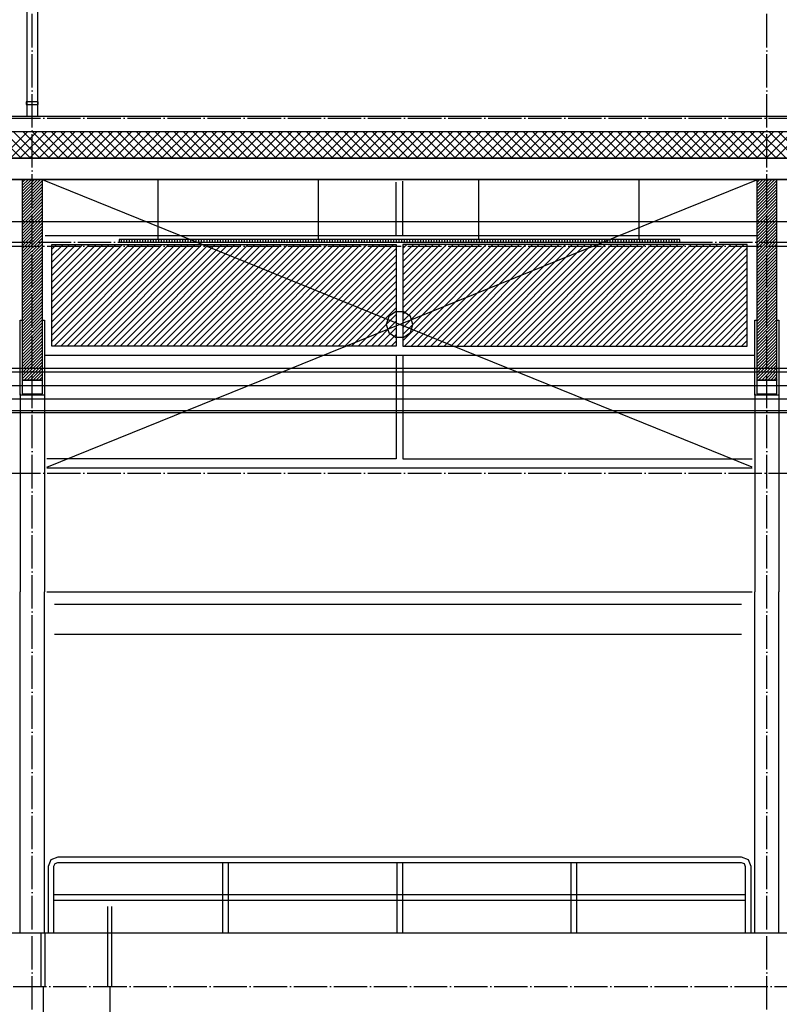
# Model space of a CAD drawing. Extents: x -37450 to 20409, y -12428 to 23550.
# Tile 41 of 55: x -13982 to -8294, y 10764 to 18134. Entities that reach past the tile are written whole.
import ezdxf

# ---------------------------------------------------------------- set-up
doc = ezdxf.new("R2010")
doc.units = 0
doc.header["$MEASUREMENT"] = 0
doc.linetypes.add('DASHDOT', pattern=[300, 250, -25, 0, -25])
doc.linetypes.add('DASHED', pattern=[75, 50, -25])
for name, color, linetype in [('LAYER01', 7, 'CONTINUOUS'), ('LAYER27', 1, 'CONTINUOUS'), ('LAYER28', 1, 'CONTINUOUS'), ('LAYER31', 3, 'CONTINUOUS'), ('LAYER52', 7, 'DASHED'), ('LAYER56', 2, 'DASHED')]:
    doc.layers.add(name, color=color, linetype=linetype)

msp = doc.modelspace()

# ---------------------------------------------------------------- linework, layer by layer
at = {"layer": 'LAYER01', "color": 1, "linetype": 'DASHDOT'}
for p, q in [((-13887.81585, 8323.49855), (-13887.81585, 21985.49955)), ((-8387.81585, 8323.49855), (-8387.81585, 21985.49955)), ((-34182.81555, 17396.49965), (20409.1873, 17396.49965)), ((-34182.81555, 16938.49945), (20409.1873, 16938.49945)), ((-34182.81555, 16439.0625), (20409.1873, 16439.0625)), ((-32152.81675, 16467.5003), (20409.1873, 16467.5003)), ((-34182.81555, 14739.4989), (20409.1873, 14739.4989)), ((-33537.8174, 10896.49965), (20409.1873, 10896.49965))]:
    msp.add_line(p, q, dxfattribs=at)
at = {"layer": 'LAYER01', "color": 1, "linetype": 'Continuous'}
for p, q in [((-19564.25325, 17410.40955), (13634.75035, 17410.40955)), ((-19244.81505, 17296.875), (-4095.2526, 17296.875)), ((-4095.2526, 17096.8445), (-19244.81505, 17096.8445)), ((-13812.81435, 16938.49945), (-13962.81435, 16938.49945)), ((-13962.81435, 16938.49945), (-13962.81435, 15436.1252)), ((-13812.81435, 15436.1252), (-13812.81435, 16938.49945)), ((-12944.37715, 16487.50155), (-12944.37715, 16934.877)), ((-11744.37715, 16487.50155), (-11744.37715, 16934.877)), ((-11162.81585, 16517.49725), (-11162.81585, 16916.8747)), ((-11112.81585, 16517.49725), (-11112.81585, 16925.87585)), ((-10544.37715, 16487.50155), (-10544.37715, 16934.877)), ((-9344.37635, 16487.50155), (-9344.37635, 16934.877)), ((-8312.81435, 16938.49945), (-8462.81435, 16938.49945)), ((-8462.81435, 16938.49945), (-8462.81435, 15436.1252)), ((-8312.81435, 15436.1252), (-8312.81435, 16938.49945)), ((-13790.94085, 16517.49725), (-8462.81435, 16517.49725)), ((-13188.8138, 16487.50155), (-13237.81435, 16487.50155)), ((-13237.81435, 16487.50155), (-13237.81435, 16467.5003)), ((-13237.81435, 16467.5003), (-9039.814, 16467.5003)), ((-9039.814, 16487.50155), (-13188.8138, 16487.50155)), ((-9039.814, 16467.5003), (-9039.814, 16487.50155)), ((-11168.71645, 15947.2946), (-11218.71645, 15910.96955)), ((-11106.91225, 15947.2946), (-11168.71645, 15947.2946)), ((-11056.91225, 15910.96955), (-11106.91225, 15947.2946)), ((-13977.81525, 15334.1263), (-13977.81525, 15884.12475)), ((-13977.81525, 15884.12475), (-13962.81435, 15884.12475)), ((-13962.81435, 15884.12475), (-13962.81435, 15334.1263)), ((-13812.81435, 15334.1263), (-13812.81435, 15884.12475)), ((-13812.81435, 15884.12475), (-13797.8134, 15884.12475)), ((-13797.8134, 15884.12475), (-13797.8134, 15322.12675)), ((-11218.71645, 15910.96955), (-11237.81435, 15852.1881)), ((-11237.81435, 15852.1881), (-11218.71645, 15793.4082)), ((-11037.81435, 15852.1881), (-11056.91225, 15910.96955)), ((-11056.91225, 15793.4082), (-11037.81435, 15852.1881)), ((-11037.81435, 15852.1881), (-11037.81435, 15852.1881)), ((-8477.81525, 15334.1263), (-8477.81525, 15884.12475)), ((-8477.81525, 15884.12475), (-8462.81435, 15884.12475)), ((-8462.81435, 15884.12475), (-8462.81435, 15334.1263)), ((-8312.81435, 15334.1263), (-8312.81435, 15884.12475)), ((-8312.81435, 15884.12475), (-8297.8134, 15884.12475)), ((-8297.8134, 15884.12475), (-8297.8134, 15322.12675)), ((-11218.71645, 15793.4082), (-11168.71645, 15757.08315)), ((-11106.91225, 15757.08315), (-11056.91225, 15793.4082)), ((-11168.71645, 15757.08315), (-11106.91225, 15757.08315)), ((-13790.94085, 15623.49855), (-8484.68855, 15623.49855)), ((-11162.81585, 15623.49855), (-11162.81585, 14846.50115)), ((-11112.81585, 15623.49855), (-11112.81585, 14846.50115)), ((-13962.81435, 15436.1252), (-13887.81585, 15436.1252)), ((-13962.81435, 15436.1252), (-13962.81435, 15334.1263)), ((-13812.81435, 15436.1252), (-13962.81435, 15436.1252)), ((-13887.81585, 15436.1252), (-13812.81435, 15436.1252)), ((-13812.81435, 15334.1263), (-13812.81435, 15436.1252)), ((-8462.81435, 15436.1252), (-8387.81585, 15436.1252)), ((-8462.81435, 15436.1252), (-8462.81435, 15334.1263)), ((-8312.81435, 15436.1252), (-8462.81435, 15436.1252)), ((-8387.81585, 15436.1252), (-8312.81435, 15436.1252)), ((-8312.81435, 15334.1263), (-8312.81435, 15436.1252)), ((-13977.81525, 15322.12675), (-13977.81525, 15334.1263)), ((-13962.81435, 15334.1263), (-13812.81435, 15334.1263)), ((-13962.81435, 15334.1263), (-13812.81435, 15334.1263)), ((-8477.81525, 15322.12675), (-8477.81525, 15334.1263)), ((-8462.81435, 15334.1263), (-8312.81435, 15334.1263)), ((-8462.81435, 15334.1263), (-8312.81435, 15334.1263)), ((-13797.8134, 15322.12675), (-13977.81525, 15322.12675)), ((-8297.8134, 15322.12675), (-8477.81525, 15322.12675)), ((-11162.81585, 14846.50115), (-13778.25315, 14846.50115)), ((-11112.81585, 14846.50115), (-8497.37625, 14846.50115)), ((-13778.25315, 14779.50135), (-8497.37625, 14779.50135)), ((-13778.25315, 13851.87685), (-8497.37625, 13851.87685)), ((9542.1875, 11296.5004), (-19447.81495, 11296.5004)), ((-13806.8146, 10896.49965), (-13806.8146, 9891.49935)), ((-13306.8161, 10896.49965), (-13306.8161, 9891.49935))]:
    msp.add_line(p, q, dxfattribs=at)
at = {"layer": 'LAYER01', "color": 5, "linetype": 'Continuous'}
for p, q in [((-13971.84755, 17096.8445), (-14171.87805, 17296.875)), ((-14121.63545, 17096.8445), (-13921.6034, 17296.875)), ((-13901.1368, 17096.8445), (-14101.1688, 17296.875)), ((-14050.92165, 17096.8445), (-13850.89415, 17296.875)), ((-13830.42755, 17096.8445), (-14030.45805, 17296.875)), ((-13980.2124, 17096.8445), (-13780.18035, 17296.875)), ((-13759.7168, 17096.8445), (-13959.7473, 17296.875)), ((-13909.5047, 17096.8399), (-13709.47115, 17296.875)), ((-13689.00605, 17096.8445), (-13889.03505, 17296.875)), ((-13838.7924, 17096.8445), (-13638.7573, 17296.875)), ((-13618.2968, 17096.8445), (-13818.3243, 17296.875)), ((-13768.08165, 17096.8399), (-13568.0496, 17296.875)), ((-13547.58605, 17096.8445), (-13747.61505, 17296.875)), ((-13697.3709, 17096.8445), (-13497.33735, 17296.875)), ((-13476.8738, 17096.8445), (-13676.9043, 17296.875)), ((-13626.6617, 17096.8445), (-13426.62965, 17296.875)), ((-13406.163, 17096.8445), (-13606.19355, 17296.875)), ((-13555.9479, 17096.8445), (-13355.91585, 17296.875)), ((-13335.45225, 17096.8445), (-13535.48125, 17296.875)), ((-13485.23865, 17096.8445), (-13285.2066, 17296.875)), ((-13264.74, 17096.8445), (-13464.77355, 17296.875)), ((-13414.5279, 17096.8445), (-13214.4974, 17296.875)), ((-13194.0323, 17096.8445), (-13394.0613, 17296.875)), ((-13343.81865, 17096.8445), (-13143.78355, 17296.875)), ((-13123.32, 17096.8445), (-13323.3505, 17296.875)), ((-13273.1064, 17096.8445), (-13073.07585, 17296.875)), ((-13052.60925, 17096.8445), (-13252.63975, 17296.875)), ((-13202.39715, 17096.8445), (-13002.3636, 17296.875)), ((-12981.9, 17096.8445), (-13181.9275, 17296.875)), ((-13131.68335, 17096.8445), (-12931.6559, 17296.875)), ((-12911.18925, 17096.8445), (-13111.2198, 17296.875)), ((-13060.9741, 17096.8445), (-12860.9421, 17296.875)), ((-12840.4785, 17096.8445), (-13040.5075, 17296.875)), ((-12990.26335, 17096.8445), (-12790.23285, 17296.875)), ((-12769.767, 17096.8445), (-12969.79675, 17296.875)), ((-12919.55415, 17096.8445), (-12719.5221, 17296.875)), ((-12699.0555, 17096.8445), (-12899.086, 17296.875)), ((-12848.84035, 17096.8445), (-12648.8106, 17296.875)), ((-12628.347, 17096.8445), (-12828.37525, 17296.875)), ((-12778.13185, 17096.8445), (-12578.09905, 17296.875)), ((-12557.6355, 17096.8445), (-12757.666, 17296.875)), ((-12707.4211, 17096.8445), (-12507.3906, 17296.875)), ((-12486.92475, 17096.8445), (-12686.9545, 17296.875)), ((-12636.7096, 17096.8445), (-12436.6768, 17296.875)), ((-12416.21325, 17096.8445), (-12616.243, 17296.875)), ((-12565.9981, 17096.8445), (-12365.9683, 17296.875)), ((-12345.50475, 17096.8445), (-12545.53225, 17296.875)), ((-12495.2896, 17096.8445), (-12295.2568, 17296.875)), ((-12274.79325, 17096.8445), (-12474.823, 17296.875)), ((-12424.5758, 17096.8445), (-12224.54835, 17296.875)), ((-12204.08175, 17096.8445), (-12404.11225, 17296.875)), ((-12353.86735, 17096.8445), (-12153.83455, 17296.875)), ((-12133.37095, 17096.8445), (-12333.40075, 17296.875)), ((-12283.1558, 17096.8445), (-12083.1253, 17296.875)), ((-12062.65945, 17096.8445), (-12262.68995, 17296.875)), ((-12212.44735, 17096.8445), (-12012.41225, 17296.875)), ((-11991.951, 17096.8445), (-12191.97845, 17296.875)), ((-12141.73815, 17096.8445), (-11941.70305, 17296.875)), ((-11921.23945, 17096.8445), (-12121.27, 17296.875)), ((-12071.0243, 17096.8445), (-11870.9923, 17296.875)), ((-11850.52795, 17096.8445), (-12050.55845, 17296.875)), ((-12000.31585, 17096.8445), (-11800.28305, 17296.875)), ((-11779.8172, 17096.8445), (-11979.84695, 17296.875)), ((-11929.60205, 17096.8445), (-11729.5746, 17296.875)), ((-11709.1057, 17096.8445), (-11909.1362, 17296.875)), ((-11858.8936, 17096.8445), (-11658.8608, 17296.875)), ((-11638.3972, 17096.8445), (-11838.42695, 17296.875)), ((-11788.18205, 17096.8445), (-11588.1523, 17296.875)), ((-11567.6857, 17096.8445), (-11767.7162, 17296.875)), ((-11717.4736, 17096.8445), (-11517.4408, 17296.875)), ((-11496.97495, 17096.8445), (-11697.0047, 17296.875)), ((-11646.7598, 17096.8445), (-11446.7293, 17296.875)), ((-11426.26345, 17096.8445), (-11626.2932, 17296.875)), ((-11576.05055, 17096.8445), (-11376.0185, 17296.875)), ((-11355.55495, 17096.8445), (-11555.58245, 17296.875)), ((-11505.3398, 17096.8445), (-11305.3093, 17296.875)), ((-11284.84345, 17096.8445), (-11484.8732, 17296.875)), ((-11434.6283, 17096.8445), (-11234.5955, 17296.875)), ((-11214.13195, 17096.8445), (-11414.16245, 17296.875)), ((-11363.91755, 17096.8445), (-11163.887, 17296.875)), ((-11143.42115, 17096.8445), (-11343.45095, 17296.875)), ((-11293.2083, 17096.8445), (-11093.1755, 17296.875)), ((-11072.70965, 17096.8445), (-11272.74245, 17296.875)), ((-11222.4945, 17096.8445), (-11022.46705, 17296.875)), ((-11002.0012, 17096.8445), (-11202.03095, 17296.875)), ((-11151.78605, 17096.8445), (-10951.75325, 17296.875)), ((-10931.28965, 17096.8445), (-11131.3202, 17296.875)), ((-11081.0745, 17096.8445), (-10881.04475, 17296.875)), ((-10860.57815, 17096.8445), (-11060.60865, 17296.875)), ((-11010.36605, 17096.8445), (-10810.33095, 17296.875)), ((-10789.8697, 17096.8445), (-10989.89715, 17296.875)), ((-10939.65225, 17096.8445), (-10739.6225, 17296.875)), ((-10719.15815, 17096.8445), (-10919.1887, 17296.875)), ((-10868.9438, 17096.8445), (-10668.911, 17296.875)), ((-10648.4474, 17096.8445), (-10848.47715, 17296.875)), ((-10798.23, 17096.8445), (-10598.2025, 17296.875)), ((-10577.7359, 17096.8445), (-10777.7664, 17296.875)), ((-10727.52075, 17096.8445), (-10527.4887, 17296.875)), ((-10507.0244, 17096.8445), (-10707.0549, 17296.875)), ((-10656.81, 17096.8445), (-10456.7795, 17296.875)), ((-10436.3159, 17096.8445), (-10636.3434, 17296.875)), ((-10586.10075, 17096.8445), (-10386.06875, 17296.875)), ((-10365.6044, 17096.8445), (-10565.6349, 17296.875)), ((-10515.38775, 17096.8445), (-10315.3572, 17296.875)), ((-10294.89365, 17096.8445), (-10494.9234, 17296.875)), ((-10444.6785, 17096.8445), (-10244.64875, 17296.875)), ((-10224.18215, 17096.8445), (-10424.21265, 17296.875)), ((-10373.97005, 17096.8445), (-10173.93725, 17296.875)), ((-10153.47365, 17096.8445), (-10353.50115, 17296.875)), ((-10303.25625, 17096.8445), (-10103.22875, 17296.875)), ((-10082.76215, 17096.8445), (-10282.79265, 17296.875)), ((-10232.54775, 17096.8445), (-10032.51495, 17296.875)), ((-10012.0514, 17096.8445), (-10212.08115, 17296.875)), ((-10161.83625, 17096.8445), (-9961.80575, 17296.875)), ((-9941.33985, 17096.8445), (-10141.36965, 17296.875)), ((-10091.127, 17096.8445), (-9891.09495, 17296.875)), ((-9870.62835, 17096.8445), (-10070.65885, 17296.875)), ((-10020.41395, 17096.8445), (-9820.38345, 17296.875)), ((-9799.9199, 17096.8445), (-9999.94735, 17296.875)), ((-9949.70475, 17096.8445), (-9749.67195, 17296.875)), ((-9729.20835, 17096.8445), (-9929.2389, 17296.875)), ((-9878.994, 17096.8445), (-9678.96345, 17296.875)), ((-9658.4976, 17096.8445), (-9858.52735, 17296.875)), ((-9808.28475, 17096.8445), (-9608.24965, 17296.875)), ((-9587.7861, 17096.8445), (-9787.8166, 17296.875)), ((-9737.57095, 17096.8445), (-9537.5412, 17296.875)), ((-9517.0746, 17096.8445), (-9717.1051, 17296.875)), ((-9666.8625, 17096.8445), (-9466.8297, 17296.875)), ((-9446.3661, 17096.8445), (-9646.39665, 17296.875)), ((-9596.1487, 17096.8445), (-9396.1212, 17296.875)), ((-9375.6546, 17096.8445), (-9575.6851, 17296.875)), ((-9525.4402, 17096.8445), (-9325.4074, 17296.875)), ((-9304.94385, 17096.8445), (-9504.9736, 17296.875)), ((-9454.7287, 17096.8445), (-9254.69895, 17296.875)), ((-9234.23235, 17096.8445), (-9434.26285, 17296.875)), ((-9384.02025, 17096.8445), (-9183.98515, 17296.875)), ((-9163.52385, 17096.8445), (-9363.55135, 17296.875)), ((-9313.30645, 17096.8445), (-9113.2759, 17296.875)), ((-9092.81235, 17096.8445), (-9292.84285, 17296.875)), ((-9242.5972, 17096.8445), (-9042.56515, 17296.875)), ((-9022.1016, 17096.8445), (-9222.13135, 17296.875)), ((-9171.88645, 17096.8445), (-8971.85595, 17296.875)), ((-8951.3901, 17096.8445), (-9151.41985, 17296.875)), ((-9101.17495, 17096.8445), (-8901.1421, 17296.875)), ((-8880.67855, 17096.8445), (-9080.71135, 17296.875)), ((-9030.46415, 17096.8445), (-8830.43365, 17296.875)), ((-8809.9701, 17096.8445), (-9009.99985, 17296.875)), ((-8959.75495, 17096.8445), (-8759.7252, 17296.875)), ((-8739.2586, 17096.8445), (-8939.2891, 17296.875)), ((-8889.04115, 17096.8445), (-8689.01365, 17296.875)), ((-8668.5478, 17096.8445), (-8868.5776, 17296.875)), ((-8818.33265, 17096.8445), (-8618.30215, 17296.875)), ((-8597.8386, 17096.8445), (-8797.8668, 17296.875)), ((-8747.62115, 17096.8445), (-8547.5914, 17296.875)), ((-8527.12785, 17096.8445), (-8727.1553, 17296.875)), ((-8676.9127, 17096.8445), (-8476.88215, 17296.875)), ((-8456.4163, 17096.8445), (-8656.44685, 17296.875)), ((-8606.20115, 17096.8445), (-8406.16915, 17296.875)), ((-8385.7048, 17096.8445), (-8585.7353, 17296.875)), ((-8535.4904, 17096.8445), (-8335.4599, 17296.875)), ((-8314.99405, 17096.8445), (-8515.0238, 17296.875)), ((-8464.7812, 17096.8445), (-8264.74915, 17296.875)), ((-8244.28255, 17096.8445), (-8444.31535, 17296.875)), ((-8394.0674, 17096.8445), (-8194.0399, 17296.875)), ((-8173.57405, 17096.8445), (-8373.6038, 17296.875)), ((-8323.3589, 17096.8445), (-8123.3261, 17296.875)), ((-8102.86255, 17096.8445), (-8302.89305, 17296.875)), ((-13812.8113, 16907.4829), (-13962.8174, 16757.47985)), ((-13917.5598, 16938.49945), (-13962.81435, 16893.2419)), ((-13872.30225, 16938.49945), (-13962.81435, 16847.9904)), ((-13849.67955, 16938.49945), (-13962.81435, 16825.36165)), ((-13827.04775, 16938.49945), (-13962.81435, 16802.73285)), ((-13812.81435, 16930.1071), (-13962.81435, 16780.10865)), ((-13812.81435, 16884.85415), (-13962.81435, 16734.8526)), ((-13940.1886, 16938.49945), (-13962.8128, 16915.87525)), ((-13894.9341, 16938.49945), (-13962.8128, 16870.6192)), ((-8417.55755, 16938.49945), (-8462.81435, 16893.2419)), ((-8372.30225, 16938.49945), (-8462.81435, 16847.9904)), ((-8327.04775, 16938.49945), (-8462.81435, 16802.73285)), ((-8312.8113, 16930.1071), (-8462.81435, 16780.10865)), ((-8312.81435, 16907.47835), (-8462.81435, 16757.47985)), ((-8312.8113, 16884.85415), (-8462.81435, 16734.8526)), ((-8440.1886, 16938.49945), (-8462.81205, 16915.87525)), ((-8394.93105, 16938.49945), (-8462.81205, 16870.6192)), ((-8349.6765, 16938.49945), (-8462.81205, 16825.36165)), ((-13812.81435, 16839.5981), (-13962.81435, 16689.5996)), ((-13812.8113, 16816.9739), (-13962.81435, 16666.97085)), ((-13812.8113, 16862.22685), (-13962.8128, 16712.2284)), ((-8312.81435, 16839.5981), (-8462.81435, 16689.5996)), ((-8312.81435, 16862.22685), (-8462.81205, 16712.2284)), ((-8312.8113, 16816.9739), (-8462.81205, 16666.97085)), ((-13812.81435, 16749.0875), (-13962.8174, 16599.086)), ((-13812.81435, 16794.3451), (-13962.81435, 16644.34205)), ((-13812.81435, 16771.7163), (-13962.81435, 16621.71325)), ((-8312.81435, 16794.3451), (-8462.81435, 16644.34205)), ((-8312.8113, 16771.7163), (-8462.81435, 16621.71325)), ((-8312.81435, 16749.0875), (-8462.81435, 16599.086)), ((-13812.81435, 16726.46025), (-13962.81435, 16576.4618)), ((-13812.81435, 16681.2073), (-13962.81435, 16531.2042)), ((-13812.8113, 16658.5785), (-13962.81435, 16508.58155)), ((-13812.8113, 16703.83605), (-13962.8128, 16553.833)), ((-8312.8113, 16726.46025), (-8462.81435, 16576.4618)), ((-8312.81435, 16681.2073), (-8462.81435, 16531.2042)), ((-8312.81435, 16703.8315), (-8462.81205, 16553.833)), ((-8312.81435, 16658.5785), (-8462.81205, 16508.58155)), ((12827.1866, 16627.49785), (-18677.81525, 16618.5028)), ((-13812.81435, 16590.69825), (-13962.8174, 16440.6952)), ((-13812.81435, 16635.9497), (-13962.81435, 16485.95275)), ((-13812.8113, 16613.32705), (-13962.81435, 16463.32395)), ((-8312.81435, 16635.9497), (-8462.81435, 16485.95275)), ((-8312.81435, 16590.69825), (-8462.81435, 16440.6952)), ((-8312.8113, 16613.32705), (-8462.81205, 16463.32395)), ((-13812.81435, 16545.44065), (-13962.8174, 16395.4376)), ((-13812.81435, 16568.06945), (-13962.81435, 16418.071)), ((-13812.81435, 16522.81645), (-13962.81435, 16372.81495)), ((-8312.8113, 16568.06945), (-8462.81435, 16418.0664)), ((-8312.81435, 16545.44065), (-8462.81435, 16395.4376)), ((-8312.81435, 16522.81645), (-8462.81435, 16372.81495)), ((-13812.8113, 16500.1892), (-13962.81435, 16350.18615)), ((-13812.81435, 16477.5604), (-13962.81435, 16327.55735)), ((-13812.8113, 16454.93165), (-13962.81435, 16304.93315)), ((-13219.812, 16467.5003), (-13219.812, 16487.50155)), ((-13199.81385, 16467.5003), (-13199.81385, 16487.50155)), ((-13179.8126, 16467.5003), (-13179.8126, 16487.50155)), ((-13159.81445, 16467.5003), (-13159.81445, 16487.50155)), ((-13139.81325, 16467.5003), (-13139.81325, 16487.50155)), ((-13119.81505, 16467.5003), (-13119.81505, 16487.50155)), ((-13099.81385, 16467.5003), (-13099.81385, 16487.50155)), ((-13079.8126, 16467.5003), (-13079.8126, 16487.50155)), ((-13059.81445, 16467.5003), (-13059.81445, 16487.50155)), ((-13039.81325, 16467.5003), (-13039.81325, 16487.50155)), ((-13019.81505, 16467.5003), (-13019.81505, 16487.50155)), ((-12999.81385, 16467.5003), (-12999.81385, 16487.50155)), ((-12979.8126, 16467.5003), (-12979.8126, 16487.50155)), ((-12959.81445, 16467.5003), (-12959.81445, 16487.50155)), ((-12939.81325, 16467.5003), (-12939.81325, 16487.50155)), ((-12919.81355, 16467.5003), (-12919.81355, 16487.50155)), ((-12899.81385, 16467.5003), (-12899.81385, 16487.50155)), ((-12879.81415, 16467.5003), (-12879.81415, 16487.50155)), ((-12859.81295, 16467.5003), (-12859.81295, 16487.50155)), ((-12839.81325, 16467.5003), (-12839.81325, 16487.50155)), ((-12819.81355, 16467.5003), (-12819.81355, 16487.50155)), ((-12799.8131, 16467.5003), (-12799.8131, 16487.50155)), ((-12779.81415, 16467.5003), (-12779.81415, 16487.50155)), ((-12759.8137, 16467.5003), (-12759.8137, 16487.50155)), ((-12739.81475, 16467.5003), (-12739.81475, 16487.50155)), ((-12719.81355, 16467.5003), (-12719.81355, 16487.50155)), ((-12699.8131, 16467.5003), (-12699.8131, 16487.50155)), ((-12679.81415, 16467.5003), (-12679.81415, 16487.50155)), ((-12659.81295, 16467.5003), (-12659.81295, 16487.50155)), ((-12639.81475, 16467.5003), (-12639.81475, 16487.50155)), ((-12619.81355, 16467.5003), (-12619.81355, 16487.50155)), ((-12599.8123, 16467.5003), (-12599.8123, 16487.50155)), ((-12579.81415, 16467.5003), (-12579.81415, 16487.50155)), ((-12559.81295, 16467.5003), (-12559.81295, 16487.50155)), ((-12539.814, 16467.5003), (-12539.814, 16487.50155)), ((-12519.81355, 16467.5003), (-12519.81355, 16487.50155)), ((-12499.8146, 16467.5003), (-12499.8146, 16487.50155)), ((-12479.8134, 16467.5003), (-12479.8134, 16487.50155)), ((-12459.81295, 16467.5003), (-12459.81295, 16487.50155)), ((-12439.814, 16467.5003), (-12439.814, 16487.50155)), ((-12419.81275, 16467.5003), (-12419.81275, 16487.50155)), ((-12399.8146, 16467.5003), (-12399.8146, 16487.50155)), ((-12379.8134, 16467.5003), (-12379.8134, 16487.50155)), ((-12359.81215, 16467.5003), (-12359.81215, 16487.50155)), ((-12339.814, 16467.5003), (-12339.814, 16487.50155)), ((-12319.81275, 16467.5003), (-12319.81275, 16487.50155)), ((-12299.8146, 16467.5003), (-12299.8146, 16487.50155)), ((-12279.8134, 16467.5003), (-12279.8134, 16487.50155)), ((-12259.81445, 16467.5003), (-12259.81445, 16487.50155)), ((-12239.814, 16467.5003), (-12239.814, 16487.50155)), ((-12219.81275, 16467.5003), (-12219.81275, 16487.50155)), ((-12199.81385, 16467.5003), (-12199.81385, 16487.50155)), ((-12179.8134, 16467.5003), (-12179.8134, 16487.50155)), ((-12159.81445, 16467.5003), (-12159.81445, 16487.50155)), ((-12139.81325, 16467.5003), (-12139.81325, 16487.50155)), ((-12119.812, 16467.5003), (-12119.812, 16487.50155)), ((-12099.81385, 16467.5003), (-12099.81385, 16487.50155)), ((-12079.8126, 16467.5003), (-12079.8126, 16487.50155)), ((-12059.81445, 16467.5003), (-12059.81445, 16487.50155)), ((-12039.81325, 16467.5003), (-12039.81325, 16487.50155)), ((-12019.8143, 16467.5003), (-12019.8143, 16487.50155)), ((-11999.81385, 16467.5003), (-11999.81385, 16487.50155)), ((-11979.8126, 16467.5003), (-11979.8126, 16487.50155)), ((-11959.8137, 16467.5003), (-11959.8137, 16487.50155)), ((-11939.81325, 16467.5003), (-11939.81325, 16487.50155)), ((-11919.8143, 16467.5003), (-11919.8143, 16487.50155)), ((-11899.8131, 16467.5003), (-11899.8131, 16487.50155)), ((-11879.8126, 16467.5003), (-11879.8126, 16487.50155)), ((-11859.8137, 16467.5003), (-11859.8137, 16487.50155)), ((-11839.81245, 16467.5003), (-11839.81245, 16487.50155)), ((-11819.8143, 16467.5003), (-11819.8143, 16487.50155)), ((-11799.8131, 16467.5003), (-11799.8131, 16487.50155)), ((-11779.8149, 16467.5003), (-11779.8149, 16487.50155)), ((-11759.8137, 16467.5003), (-11759.8137, 16487.50155)), ((-11739.81245, 16467.5003), (-11739.81245, 16487.50155)), ((-11719.8143, 16467.5003), (-11719.8143, 16487.50155)), ((-11699.8131, 16467.5003), (-11699.8131, 16487.50155)), ((-11679.81415, 16467.5003), (-11679.81415, 16487.50155)), ((-11659.81295, 16467.5003), (-11659.81295, 16487.50155)), ((-11639.81245, 16467.5003), (-11639.81245, 16487.50155)), ((-11619.81355, 16467.5003), (-11619.81355, 16487.50155)), ((-11599.8123, 16467.5003), (-11599.8123, 16487.50155)), ((-11579.81415, 16467.5003), (-11579.81415, 16487.50155)), ((-11559.81295, 16467.5003), (-11559.81295, 16487.50155)), ((-11539.81475, 16467.5003), (-11539.81475, 16487.50155)), ((-11519.81355, 16467.5003), (-11519.81355, 16487.50155)), ((-11499.8123, 16467.5003), (-11499.8123, 16487.50155)), ((-11479.81415, 16467.5003), (-11479.81415, 16487.50155)), ((-11459.81295, 16467.5003), (-11459.81295, 16487.50155)), ((-11439.814, 16467.5003), (-11439.814, 16487.50155)), ((-11419.81355, 16467.5003), (-11419.81355, 16487.50155)), ((-11399.8146, 16467.5003), (-11399.8146, 16487.50155)), ((-11379.8134, 16467.5003), (-11379.8134, 16487.50155)), ((-11359.81295, 16467.5003), (-11359.81295, 16487.50155)), ((-11339.814, 16467.5003), (-11339.814, 16487.50155)), ((-11319.81275, 16467.5003), (-11319.81275, 16487.50155)), ((-11299.8146, 16467.5003), (-11299.8146, 16487.50155)), ((-11279.8134, 16467.5003), (-11279.8134, 16487.50155)), ((-11259.81215, 16467.5003), (-11259.81215, 16487.50155)), ((-11239.814, 16467.5003), (-11239.814, 16487.50155)), ((-11219.81275, 16467.5003), (-11219.81275, 16487.50155)), ((-11199.81385, 16467.5003), (-11199.81385, 16487.50155)), ((-11179.8134, 16467.5003), (-11179.8134, 16487.50155)), ((-11159.81445, 16467.5003), (-11159.81445, 16487.50155)), ((-11139.81325, 16467.5003), (-11139.81325, 16487.50155)), ((-11119.81275, 16467.5003), (-11119.81275, 16487.50155)), ((-11099.81385, 16467.5003), (-11099.81385, 16487.50155)), ((-11079.8126, 16467.5003), (-11079.8126, 16487.50155)), ((-11059.81445, 16467.5003), (-11059.81445, 16487.50155)), ((-11039.81325, 16467.5003), (-11039.81325, 16487.50155)), ((-11019.812, 16467.5003), (-11019.812, 16487.50155)), ((-10999.81385, 16467.5003), (-10999.81385, 16487.50155)), ((-10979.8126, 16467.5003), (-10979.8126, 16487.50155)), ((-10959.81445, 16467.5003), (-10959.81445, 16487.50155)), ((-10939.81325, 16467.5003), (-10939.81325, 16487.50155)), ((-10919.8143, 16467.5003), (-10919.8143, 16487.50155)), ((-10899.81385, 16467.5003), (-10899.81385, 16487.50155)), ((-10879.8126, 16467.5003), (-10879.8126, 16487.50155)), ((-10859.8137, 16467.5003), (-10859.8137, 16487.50155)), ((-10839.81325, 16467.5003), (-10839.81325, 16487.50155)), ((-10819.8143, 16467.5003), (-10819.8143, 16487.50155)), ((-10799.8131, 16467.5003), (-10799.8131, 16487.50155)), ((-10779.8126, 16467.5003), (-10779.8126, 16487.50155)), ((-10759.8137, 16467.5003), (-10759.8137, 16487.50155)), ((-10739.81245, 16467.5003), (-10739.81245, 16487.50155)), ((-10719.8143, 16467.5003), (-10719.8143, 16487.50155)), ((-10699.8131, 16467.5003), (-10699.8131, 16487.50155)), ((-10679.81415, 16467.5003), (-10679.81415, 16487.50155)), ((-10659.8137, 16467.5003), (-10659.8137, 16487.50155)), ((-10639.81245, 16467.5003), (-10639.81245, 16487.50155)), ((-10619.81355, 16467.5003), (-10619.81355, 16487.50155)), ((-10599.8131, 16467.5003), (-10599.8131, 16487.50155)), ((-10579.81415, 16467.5003), (-10579.81415, 16487.50155)), ((-10559.81295, 16467.5003), (-10559.81295, 16487.50155)), ((-10539.81245, 16467.5003), (-10539.81245, 16487.50155)), ((-10519.81355, 16467.5003), (-10519.81355, 16487.50155)), ((-10499.8123, 16467.5003), (-10499.8123, 16487.50155)), ((-10479.81415, 16467.5003), (-10479.81415, 16487.50155)), ((-10459.81295, 16467.5003), (-10459.81295, 16487.50155)), ((-10439.81475, 16467.5003), (-10439.81475, 16487.50155)), ((-10419.81355, 16467.5003), (-10419.81355, 16487.50155)), ((-10399.8123, 16467.5003), (-10399.8123, 16487.50155)), ((-10379.81415, 16467.5003), (-10379.81415, 16487.50155)), ((-10359.81295, 16467.5003), (-10359.81295, 16487.50155)), ((-10339.814, 16467.5003), (-10339.814, 16487.50155)), ((-10319.81355, 16467.5003), (-10319.81355, 16487.50155)), ((-10299.8123, 16467.5003), (-10299.8123, 16487.50155)), ((-10279.8134, 16467.5003), (-10279.8134, 16487.50155)), ((-10259.81215, 16467.5003), (-10259.81215, 16487.50155)), ((-10239.814, 16467.5003), (-10239.814, 16487.50155)), ((-10219.81275, 16467.5003), (-10219.81275, 16487.50155)), ((-10199.8146, 16467.5003), (-10199.8146, 16487.50155)), ((-10179.8134, 16467.5003), (-10179.8134, 16487.50155)), ((-10159.81215, 16467.5003), (-10159.81215, 16487.50155)), ((-10139.814, 16467.5003), (-10139.814, 16487.50155)), ((-10119.81275, 16467.5003), (-10119.81275, 16487.50155)), ((-10099.81385, 16467.5003), (-10099.81385, 16487.50155)), ((-10079.8134, 16467.5003), (-10079.8134, 16487.50155)), ((-10059.81445, 16467.5003), (-10059.81445, 16487.50155)), ((-10039.81325, 16467.5003), (-10039.81325, 16487.50155)), ((-10019.81275, 16467.5003), (-10019.81275, 16487.50155)), ((-9999.81385, 16467.5003), (-9999.81385, 16487.50155)), ((-9979.8126, 16467.5003), (-9979.8126, 16487.50155)), ((-9959.81445, 16467.5003), (-9959.81445, 16487.50155)), ((-9939.81325, 16467.5003), (-9939.81325, 16487.50155)), ((-9919.812, 16467.5003), (-9919.812, 16487.50155)), ((-9899.81385, 16467.5003), (-9899.81385, 16487.50155)), ((-9879.8126, 16467.5003), (-9879.8126, 16487.50155)), ((-9859.81445, 16467.5003), (-9859.81445, 16487.50155)), ((-9839.81325, 16467.5003), (-9839.81325, 16487.50155)), ((-9819.8143, 16467.5003), (-9819.8143, 16487.50155)), ((-9799.8131, 16467.5003), (-9799.8131, 16487.50155)), ((-9779.8126, 16467.5003), (-9779.8126, 16487.50155)), ((-9759.8137, 16467.5003), (-9759.8137, 16487.50155)), ((-9739.81245, 16467.5003), (-9739.81245, 16487.50155)), ((-9719.8143, 16467.5003), (-9719.8143, 16487.50155)), ((-9699.8131, 16467.5003), (-9699.8131, 16487.50155)), ((-9679.81185, 16467.5003), (-9679.81185, 16487.50155)), ((-9659.8137, 16467.5003), (-9659.8137, 16487.50155)), ((-9639.81245, 16467.5003), (-9639.81245, 16487.50155)), ((-9619.8143, 16467.5003), (-9619.8143, 16487.50155)), ((-9599.8131, 16467.5003), (-9599.8131, 16487.50155)), ((-9579.81415, 16467.5003), (-9579.81415, 16487.50155)), ((-9559.8137, 16467.5003), (-9559.8137, 16487.50155)), ((-9539.81245, 16467.5003), (-9539.81245, 16487.50155)), ((-9519.81355, 16467.5003), (-9519.81355, 16487.50155)), ((-9499.8131, 16467.5003), (-9499.8131, 16487.50155)), ((-9479.81415, 16467.5003), (-9479.81415, 16487.50155)), ((-9459.81295, 16467.5003), (-9459.81295, 16487.50155)), ((-9439.81245, 16467.5003), (-9439.81245, 16487.50155)), ((-9419.81355, 16467.5003), (-9419.81355, 16487.50155)), ((-9399.8123, 16467.5003), (-9399.8123, 16487.50155)), ((-9379.81415, 16467.5003), (-9379.81415, 16487.50155)), ((-9359.81295, 16467.5003), (-9359.81295, 16487.50155)), ((-9339.814, 16467.5003), (-9339.814, 16487.50155)), ((-9319.81355, 16467.5003), (-9319.81355, 16487.50155)), ((-9299.8123, 16467.5003), (-9299.8123, 16487.50155)), ((-9279.8134, 16467.5003), (-9279.8134, 16487.50155)), ((-9259.81295, 16467.5003), (-9259.81295, 16487.50155)), ((-9239.814, 16467.5003), (-9239.814, 16487.50155)), ((-9219.81275, 16467.5003), (-9219.81275, 16487.50155)), ((-9199.8123, 16467.5003), (-9199.8123, 16487.50155)), ((-9179.8134, 16467.5003), (-9179.8134, 16487.50155)), ((-9159.81215, 16467.5003), (-9159.81215, 16487.50155)), ((-9139.814, 16467.5003), (-9139.814, 16487.50155)), ((-9119.81275, 16467.5003), (-9119.81275, 16487.50155)), ((-9099.8146, 16467.5003), (-9099.8146, 16487.50155)), ((-9079.8134, 16467.5003), (-9079.8134, 16487.50155)), ((-9059.81215, 16467.5003), (-9059.81215, 16487.50155)), ((-8312.81435, 16477.5604), (-8462.81435, 16327.55735)), ((-8312.81435, 16500.1831), (-8462.81205, 16350.18615)), ((-8312.8166, 16454.93165), (-8462.81205, 16304.93315)), ((-13812.81435, 16432.30285), (-13962.8174, 16282.3044)), ((-13812.81435, 16387.0514), (-13962.8174, 16237.04835)), ((-13812.81435, 16409.67865), (-13962.81435, 16259.6771)), ((-13812.81435, 16364.4226), (-13962.81435, 16214.42415)), ((-8312.81435, 16432.30285), (-8462.81435, 16282.3044)), ((-8312.8113, 16409.67865), (-8462.81435, 16259.6771)), ((-8312.81435, 16387.0514), (-8462.81435, 16237.04835)), ((-8312.8113, 16364.4226), (-8462.81435, 16214.42415)), ((-13812.8113, 16341.7984), (-13962.8174, 16191.79075)), ((-13812.81435, 16319.1696), (-13962.81435, 16169.16655)), ((-13812.8113, 16296.54085), (-13962.81435, 16146.5378)), ((-8312.81435, 16341.7938), (-8462.8166, 16191.79075)), ((-8312.81435, 16319.1696), (-8462.81435, 16169.16655)), ((-8312.81435, 16296.53625), (-8462.81205, 16146.5378)), ((-13812.81435, 16273.91205), (-13962.8174, 16123.9105)), ((-13812.81435, 16228.656), (-13962.8174, 16078.65755)), ((-13812.81435, 16251.28935), (-13962.81435, 16101.2863)), ((-8312.81435, 16273.91205), (-8462.81435, 16123.9105)), ((-8312.8113, 16251.28935), (-8462.81435, 16101.2863)), ((-8312.81435, 16228.656), (-8462.81435, 16078.65755)), ((-13812.8174, 16183.403), (-13962.8174, 16033.39995)), ((-13812.81435, 16206.0318), (-13962.81435, 16056.02875)), ((-13812.81435, 16160.77425), (-13962.81435, 16010.7773)), ((-8312.81435, 16183.403), (-8462.8166, 16033.39995)), ((-8312.8113, 16206.0318), (-8462.81435, 16056.02875)), ((-8312.81435, 16160.77425), (-8462.81435, 16010.7773)), ((-13812.81435, 16070.2652), (-13962.8174, 15920.26215)), ((-13812.8113, 16138.15155), (-13962.81435, 15988.1485)), ((-13812.81435, 16115.52275), (-13962.81435, 15965.5197)), ((-13812.81435, 16092.894), (-13962.81435, 15942.8955)), ((-8312.81435, 16115.52275), (-8462.81435, 15965.5197)), ((-8312.8166, 16092.8894), (-8462.81435, 15942.8955)), ((-8312.81435, 16070.2652), (-8462.81435, 15920.26215)), ((-8312.81435, 16138.14545), (-8462.81205, 15988.1485)), ((-13812.8174, 16025.00765), (-13962.8174, 15875.0107)), ((-13812.81435, 16047.641), (-13962.81435, 15897.63945)), ((-13812.81435, 16002.38495), (-13962.81435, 15852.3819)), ((-8312.81435, 16025.00765), (-8462.8166, 15875.0107)), ((-8312.8113, 16047.641), (-8462.81435, 15897.63945)), ((-8312.81435, 16002.38495), (-8462.81435, 15852.3819)), ((-13812.8174, 15979.75615), (-13962.8174, 15829.7531)), ((-13812.81435, 15957.1274), (-13962.81435, 15807.1289)), ((-13812.8113, 15934.50315), (-13962.81435, 15784.50165)), ((-8312.81435, 15979.75615), (-8462.8166, 15829.7531)), ((-8312.81435, 15957.1274), (-8462.81435, 15807.1289)), ((-8312.8166, 15934.4986), (-8462.81435, 15784.50165)), ((-13812.81435, 15911.8759), (-13962.8174, 15761.87285)), ((-13812.81435, 15866.61835), (-13962.8174, 15716.6153)), ((-13812.81435, 15889.24715), (-13962.81435, 15739.24865)), ((-8312.81435, 15911.8759), (-8462.81435, 15761.87285)), ((-8312.8166, 15889.24715), (-8462.81435, 15739.24865)), ((-8312.81435, 15866.61835), (-8462.81435, 15716.6153)), ((-13812.8174, 15821.3608), (-13962.8174, 15671.3623)), ((-13812.8113, 15776.1139), (-13962.8174, 15626.10625)), ((-13812.81435, 15843.99415), (-13962.81435, 15693.9911)), ((-13812.81435, 15798.73655), (-13962.81435, 15648.73505)), ((-8312.81435, 15821.3608), (-8462.8166, 15671.3623)), ((-8312.8166, 15776.1093), (-8462.8166, 15626.10625)), ((-8312.81435, 15843.99415), (-8462.81435, 15693.9911)), ((-8312.81435, 15798.73655), (-8462.81435, 15648.73505)), ((-13812.81435, 15753.48055), (-13962.8174, 15603.48205)), ((-13812.81435, 15708.22755), (-13962.8174, 15558.2245)), ((-13812.81435, 15730.8563), (-13962.81435, 15580.85325)), ((-8312.81435, 15753.48055), (-8462.81435, 15603.48205)), ((-8312.8166, 15730.85175), (-8462.81435, 15580.85325)), ((-8312.81435, 15708.22755), (-8462.81435, 15558.2245)), ((-13812.8174, 15662.96995), (-13962.8174, 15512.96845)), ((-13812.81435, 15685.59875), (-13962.81435, 15535.6018)), ((-13812.81435, 15640.3473), (-13962.81435, 15490.34425)), ((-8312.81435, 15662.96995), (-8462.8166, 15512.96845)), ((-8312.81435, 15685.59875), (-8462.81435, 15535.6018)), ((-8312.81435, 15640.3473), (-8462.81435, 15490.34425)), ((-13812.8174, 15617.71395), (-13962.8174, 15467.71545)), ((-13812.81435, 15595.0897), (-13962.8174, 15445.08665)), ((-13812.81435, 15572.4655), (-13949.1501, 15436.1252)), ((-8312.8166, 15617.71395), (-8462.8166, 15467.71545)), ((-8312.81435, 15595.0897), (-8462.81435, 15445.08665)), ((-8312.8166, 15572.46095), (-8449.1501, 15436.1252)), ((-13812.81435, 15549.83215), (-13926.5259, 15436.1252)), ((-13812.81435, 15527.20945), (-13903.89555, 15436.1252)), ((-13812.8174, 15504.5807), (-13881.26985, 15436.1252)), ((-13812.81435, 15481.9519), (-13858.64105, 15436.1252)), ((-8312.81435, 15549.83215), (-8426.5236, 15436.1252)), ((-8312.8166, 15527.20335), (-8403.8948, 15436.1252)), ((-8312.81435, 15504.5807), (-8381.26905, 15436.1252)), ((-8312.81435, 15481.9519), (-8358.6403, 15436.1252)), ((-13812.8174, 15459.3231), (-13836.0153, 15436.1252)), ((-13812.81435, 15436.6989), (-13813.38805, 15436.1252)), ((-8312.81435, 15459.3231), (-8336.01455, 15436.1252)), ((-8312.81435, 15436.6989), (-8313.38805, 15436.1252))]:
    msp.add_line(p, q, dxfattribs=at)
at = {"layer": 'LAYER01', "color": 3, "linetype": 'Continuous'}
for p, q in [((-8497.37625, 14783.49915), (-13812.81435, 16934.877)), ((-13778.25315, 14783.49915), (-8462.81435, 16934.877))]:
    msp.add_line(p, q, dxfattribs=at)
at = {"layer": 'LAYER27', "color": 1, "linetype": 'Continuous'}
for p, q in [((-19277.81525, 17096.4981), (-4006.25265, 17096.4981)), ((-4006.25265, 16938.49945), (-19277.81525, 16938.49945))]:
    msp.add_line(p, q, dxfattribs=at)
at = {"layer": 'LAYER27', "color": 3, "linetype": 'Continuous'}
msp.add_line((-19277.81525, 16938.49945), (-4006.25265, 16938.49945), dxfattribs=at)
at = {"layer": 'LAYER28', "color": 1, "linetype": 'Continuous'}
for p, q in [((-13977.81525, 15334.1263), (-13977.81525, 13851.87685)), ((-13797.8134, 15334.1263), (-13797.8134, 13851.87685)), ((-8477.81525, 15334.1263), (-8477.81525, 13851.87685)), ((-8297.8134, 15334.1263), (-8297.8134, 13851.87685)), ((-13977.81525, 11296.5004), (-13977.81525, 13851.87685)), ((-13797.8134, 11296.5004), (-13797.8134, 13851.87685)), ((-8477.81525, 11296.5004), (-8477.81525, 13851.87685)), ((-8297.8134, 11296.5004), (-8297.8134, 13851.87685)), ((-13746.1853, 11847.57765), (-13694.56785, 11867.5934)), ((-13694.5648, 11867.5934), (-8579.06495, 11867.5934)), ((-8579.06495, 11867.5934), (-8528.79485, 11846.77125)), ((-13767.81465, 11796.50115), (-13746.1853, 11847.57765)), ((-13767.81465, 11296.59425), (-13767.81465, 11796.50115)), ((-13725.5661, 11796.50115), (-13717.1097, 11816.9182)), ((-13725.5661, 11296.59425), (-13725.5661, 11796.50115)), ((-13717.1097, 11816.9182), (-13696.69035, 11825.3746)), ((-13696.69035, 11825.40435), (-8579.06495, 11825.40435)), ((-12463.37815, 11825.62715), (-12463.50175, 11297.2824)), ((-12421.12655, 11825.62715), (-12421.2532, 11297.2824)), ((-11159.06525, 11825.40435), (-11158.9386, 11297.0642)), ((-11116.81365, 11825.40435), (-11116.69005, 11297.0642)), ((-9854.7516, 11825.62715), (-9854.628, 11297.2824)), ((-9812.50075, 11825.62715), (-9812.37715, 11297.2824)), ((-8579.06495, 11825.40435), (-8558.15125, 11816.4528)), ((-8558.15125, 11816.4528), (-8550.1938, 11795.14085)), ((-8550.1892, 11795.15535), (-8550.0656, 11297.49985)), ((-8528.79485, 11846.77125), (-8507.9727, 11796.50115)), ((-8507.94065, 11796.50115), (-8507.81405, 11297.49985)), ((-8550.1274, 11582.22045), (-13725.502, 11582.53175)), ((-8550.1274, 11540.03065), (-13725.502, 11540.3427)), ((-13321.81395, 10896.49965), (-13321.81395, 11496.5004)), ((-13291.8152, 10896.49965), (-13291.8152, 11496.5004)), ((-13821.8155, 10896.49965), (-13821.8155, 11296.5004)), ((-13791.81365, 10896.49965), (-13791.81365, 11296.5004))]:
    msp.add_line(p, q, dxfattribs=at)
at = {"layer": 'LAYER31', "color": 5, "linetype": 'Continuous'}
for p, q in [((-13740.94085, 16317.8833), (-13608.32365, 16450.502)), ((-13740.94085, 15773.41155), (-13063.85195, 16450.49745)), ((-13740.94085, 15822.90955), (-13113.3499, 16450.49745)), ((-13740.94085, 15872.40755), (-13162.8479, 16450.49745)), ((-13740.94085, 16119.89135), (-13410.3348, 16450.49745)), ((-13740.94085, 16169.38935), (-13459.83275, 16450.49745)), ((-13740.94085, 16218.88735), (-13509.33075, 16450.49745)), ((-13740.94085, 16268.3853), (-13558.8257, 16450.49745)), ((-13740.9378, 15921.9055), (-13212.34285, 16450.502)), ((-13740.9378, 15723.91355), (-13014.357, 16450.49745)), ((-13740.9378, 15971.4035), (-13261.84385, 16450.49745)), ((-13740.9378, 16020.9015), (-13311.34185, 16450.49745)), ((-13740.9378, 16070.3995), (-13360.8383, 16450.49745)), ((-13740.9378, 16367.3813), (-13657.8232, 16450.49745)), ((-13740.9378, 16416.87925), (-13707.32115, 16450.49745)), ((-13724.8581, 15690.49835), (-12964.859, 16450.49745)), ((-13675.3601, 15690.49835), (-12915.361, 16450.49745)), ((-13625.8621, 15690.49835), (-12865.8661, 16450.49745)), ((-13576.3672, 15690.49835), (-12816.36505, 16450.49745)), ((-13526.8677, 15690.50295), (-12766.86705, 16450.49745)), ((-13477.3697, 15690.49835), (-12717.3691, 16450.49745)), ((-13427.8717, 15690.49835), (-12667.87415, 16450.49745)), ((-13378.37525, 15690.49835), (-12618.37615, 16450.49745)), ((-13328.87725, 15690.49835), (-12568.87815, 16450.49745)), ((-13279.3808, 15690.49835), (-12519.3825, 16450.49745)), ((-13229.88435, 15690.49835), (-12469.8822, 16450.502)), ((-13180.38485, 15690.50295), (-12420.385, 16450.49745)), ((-13130.88685, 15690.49835), (-12370.887, 16450.49745)), ((-13081.38885, 15690.49835), (-12321.3913, 16450.49745)), ((-13031.8939, 15690.49835), (-12271.8933, 16450.49745)), ((-12982.39595, 15690.49835), (-12222.3953, 16450.49745)), ((-12932.89795, 15690.49835), (-12172.9004, 16450.49745)), ((-12883.4015, 15690.49835), (-12123.4024, 16450.49745)), ((-12833.90505, 15690.49835), (-12073.90215, 16450.49745)), ((-12784.404, 15690.50295), (-12024.40415, 16450.49745)), ((-12734.906, 15690.49835), (-11974.90845, 16450.49745)), ((-12685.41105, 15690.49835), (-11925.4112, 16450.49745)), ((-12635.9131, 15690.49835), (-11875.91325, 16450.49745)), ((-12586.4151, 15690.49835), (-11826.41755, 16450.49745)), ((-12536.9194, 15690.49835), (-11776.91955, 16450.49745)), ((-12487.4214, 15690.49835), (-11727.42155, 16450.49745)), ((-12437.92115, 15690.50295), (-11677.9213, 16450.49745)), ((-12388.42315, 15690.49835), (-11628.42635, 16450.49745)), ((-12338.9282, 15690.49835), (-11578.9284, 16450.49745)), ((-12289.43025, 15690.49835), (-11529.4304, 16450.49745)), ((-12239.93225, 15690.49835), (-11479.93545, 16450.49745)), ((-12190.4373, 15690.49835), (-11430.43745, 16450.49745)), ((-12140.93935, 15690.49835), (-11380.9395, 16450.49745)), ((-12091.44135, 15690.49835), (-11331.4438, 16450.49745)), ((-12041.94105, 15690.50295), (-11281.9435, 16450.49745)), ((-11992.44535, 15690.49835), (-11232.44555, 16450.49745)), ((-11942.9474, 15690.49835), (-11182.94755, 16450.49745)), ((-11112.81585, 15728.6743), (-10390.9897, 16450.49745)), ((-11112.81585, 15778.1723), (-10440.48765, 16450.49745)), ((-11112.81585, 15827.6657), (-10489.9826, 16450.49745)), ((-11112.81585, 15877.16215), (-10539.4806, 16450.49745)), ((-11112.81585, 16124.6521), (-10786.96975, 16450.49745)), ((-11112.81585, 16174.1501), (-10836.46545, 16450.49745)), ((-11112.81585, 16223.64805), (-10885.96345, 16450.49745)), ((-11112.81585, 16273.14605), (-10935.46145, 16450.49745)), ((-11112.8128, 15926.66625), (-10588.98085, 16450.49745)), ((-11112.8128, 15976.16425), (-10638.47885, 16450.49745)), ((-11112.8128, 16025.65615), (-10687.97455, 16450.49745)), ((-11112.8128, 16075.1541), (-10737.47175, 16450.49745)), ((-11112.8128, 16322.64405), (-10984.9617, 16450.49745)), ((-11112.8128, 16372.14205), (-11034.45665, 16450.49745)), ((-11112.8128, 16421.64), (-11083.9546, 16450.49745)), ((-11101.49155, 15690.49835), (-10341.4917, 16450.49745)), ((-11051.99355, 15690.49835), (-10291.996, 16450.49745)), ((-11002.49785, 15690.49835), (-10242.4988, 16450.49745)), ((-10952.9976, 15690.50295), (-10193.0008, 16450.49745)), ((-10903.50035, 15690.49835), (-10143.5005, 16450.49745)), ((-10854.0024, 15690.49835), (-10094.0048, 16450.49745)), ((-10804.5067, 15690.49835), (-10044.50685, 16450.49745)), ((-10755.0087, 15690.49835), (-9995.00885, 16450.49745)), ((-10705.5107, 15690.49835), (-9945.5139, 16450.49745)), ((-10656.0158, 15690.49835), (-9896.01595, 16450.49745)), ((-10606.5178, 15690.49835), (-9846.51795, 16450.49745)), ((-10557.0175, 15690.50295), (-9797.02225, 16450.49745)), ((-10507.51955, 15690.49835), (-9747.52195, 16450.49745)), ((-10458.02385, 15690.49835), (-9698.02475, 16450.49745)), ((-10408.5266, 15690.49835), (-9648.52675, 16450.49745)), ((-10359.02865, 15690.49835), (-9599.03105, 16450.49745)), ((-10309.53295, 15690.49835), (-9549.5331, 16450.49745)), ((-10260.03495, 15690.49835), (-9500.0351, 16450.49745)), ((-10210.5377, 15690.49835), (-9450.54015, 16450.49745)), ((-10161.0367, 15690.49835), (-9401.0422, 16450.49745)), ((-10111.54175, 15690.49835), (-9351.5419, 16450.49745)), ((-10062.04375, 15690.49835), (-9302.0439, 16450.49745)), ((-10012.5458, 15690.49835), (-9252.5482, 16450.49745)), ((-9963.05085, 15690.49835), (-9203.051, 16450.49745)), ((-9913.55285, 15690.49835), (-9153.553, 16450.49745)), ((-9864.05485, 15690.49835), (-9104.0573, 16450.49745)), ((-9814.55915, 15690.49835), (-9054.55935, 16450.49745)), ((-9765.0589, 15690.49835), (-9005.0621, 16450.49745)), ((-9715.5609, 15690.49835), (-8955.5664, 16450.49285)), ((-9666.0637, 15690.49835), (-8906.06615, 16450.49745)), ((-9616.568, 15690.49835), (-8856.56815, 16450.49745)), ((-9567.07, 15690.49835), (-8807.07015, 16450.49745)), ((-9517.572, 15690.49835), (-8757.57525, 16450.49745)), ((-9468.0771, 15690.49835), (-8708.07725, 16450.49745)), ((-9418.5791, 15690.49835), (-8658.57925, 16450.49745)), ((-9369.07885, 15690.49835), (-8609.08355, 16450.49285)), ((-9319.58085, 15690.49835), (-8559.58555, 16450.49285)), ((-11893.45015, 15690.49835), (-11162.81585, 16421.13495)), ((-11843.95445, 15690.49835), (-11162.81355, 16371.63695)), ((-9270.08515, 15690.49835), (-8534.69085, 16425.89415)), ((-9220.58715, 15690.49835), (-8534.69085, 16376.3977)), ((-11794.4565, 15690.49835), (-11162.81355, 16322.139)), ((-9171.08995, 15690.49835), (-8534.68855, 16326.8997)), ((-11744.9585, 15690.49835), (-11162.81355, 16272.64555)), ((-11695.4582, 15690.50295), (-11162.81585, 16223.143)), ((-9121.59425, 15690.49835), (-8534.68855, 16277.40175)), ((-9072.09625, 15690.49835), (-8534.68855, 16227.90375)), ((-11645.9633, 15690.49835), (-11162.81585, 16173.645)), ((-9022.59825, 15690.49835), (-8534.68855, 16178.40575)), ((-11596.4653, 15690.49835), (-11162.81585, 16124.14705)), ((-11546.9673, 15690.49835), (-11162.81585, 16074.65515)), ((-8973.098, 15690.49835), (-8534.68855, 16128.91235)), ((-8923.60305, 15690.49835), (-8534.69085, 16079.4098)), ((-11497.4716, 15690.49835), (-11162.81585, 16025.15715)), ((-8874.10505, 15690.49835), (-8534.69085, 16029.9118)), ((-11447.9744, 15690.49835), (-11162.81355, 15975.6592)), ((-11398.4764, 15690.49835), (-11162.81355, 15926.1612)), ((-8824.6071, 15690.49835), (-8534.68855, 15980.4138)), ((-8775.1114, 15690.49835), (-8534.68855, 15930.92195)), ((-11348.9807, 15690.49835), (-11162.81355, 15876.6632)), ((-8725.61415, 15690.49835), (-8534.68855, 15881.42395)), ((-11299.48045, 15690.50295), (-11162.81585, 15827.1652)), ((-11249.98245, 15690.49835), (-11162.81585, 15777.66725)), ((-8676.1162, 15690.49835), (-8534.68855, 15831.92595)), ((-8626.6205, 15690.49835), (-8534.68855, 15782.428)), ((-11200.48445, 15690.49835), (-11162.81585, 15728.16925)), ((-8577.1202, 15690.49835), (-8534.69085, 15732.93))]:
    msp.add_line(p, q, dxfattribs=at)
at = {"layer": 'LAYER31', "color": 1, "linetype": 'Continuous'}
for p, q in [((-13740.94085, 15690.49835), (-13740.94085, 16450.49745)), ((-13740.94085, 16450.49745), (-11162.81585, 16450.49745)), ((-11162.81585, 16450.49745), (-11162.81585, 15690.49835)), ((-8534.68855, 16450.49745), (-11112.81585, 16450.49745)), ((-11112.81585, 16450.49745), (-11112.81585, 15690.49835)), ((-8534.68855, 15690.49835), (-8534.68855, 16450.49745)), ((-11162.81585, 15690.49835), (-13740.94085, 15690.49835)), ((-11112.81585, 15690.49835), (-8534.68855, 15690.49835))]:
    msp.add_line(p, q, dxfattribs=at)
at = {"layer": 'LAYER52', "color": 1, "linetype": 'Continuous'}
for p, q in [((-13927.81525, 19660.87645), (-13927.81525, 17410.40955)), ((-13847.8134, 19660.87645), (-13847.8134, 17410.40955)), ((-13842.81615, 17518.8751), (-13932.81555, 17518.8751)), ((-13932.81555, 17518.8751), (-13932.81555, 17498.8739)), ((-13932.81555, 17498.8739), (-13842.81615, 17498.8739)), ((-13842.81615, 17498.8739), (-13842.81615, 17518.8751))]:
    msp.add_line(p, q, dxfattribs=at)
at = {"layer": 'LAYER56', "color": 3, "linetype": 'Continuous'}
for p, q in [((12955.30855, 15494.73875), (-19228.62245, 15494.74335)), ((12994.6579, 15393.6737), (-19244.90205, 15393.6737)), ((12995.93965, 15292.6056), (-19238.501, 15292.61015)), ((12915.1825, 15191.54055), (-19210.25695, 15191.54055))]:
    msp.add_line(p, q, dxfattribs=at)
at = {"layer": 'LAYER56', "color": 1, "linetype": 'Continuous'}
for p, q in [((-18670.253, 15524.0021), (-2548.8764, 15524.0326)), ((-18674.37745, 15209.0332), (-2547.81495, 15209.0332))]:
    msp.add_line(p, q, dxfattribs=at)
at = {"layer": 'LAYER56', "color": 5, "linetype": 'Continuous'}
for p, q in [((-13722.2534, 13758.9981), (-8577.25145, 13758.9981)), ((-13722.2534, 13533.9981), (-8577.25145, 13533.9981))]:
    msp.add_line(p, q, dxfattribs=at)

doc.saveas('drawing.dxf')
